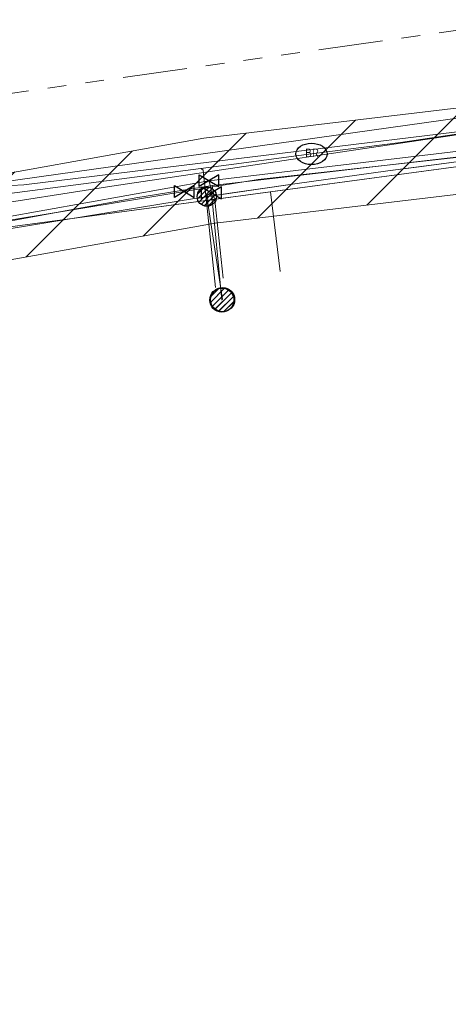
# Model space of a CAD drawing. Header units: metres. Extents: x 197355 to 199157, y 355772 to 356286.
# Tile 152 of 256: x 197900 to 197920, y 355824 to 355870. Entities that reach past the tile are written whole.
import ezdxf
from ezdxf.lldxf.tags import DXFTag

# ---------------------------------------------------------------- set-up
doc = ezdxf.new("R2010")
doc.units = ezdxf.units.M
doc.linetypes.add('RI-GWA', pattern=[18.45, 6, -1.8, 1.75, -1.8, 1.75, -1.8, 1.75, -1.8])
for name, color, linetype, lineweight in [('B-WE-KL-BRANDSTOF_ENEXISNETBEHEERB.V.-G', 40, 'KL-BRANDSTOF-N', 18), ('B-WE-KL-BRANDSTOF_ENEXISNETBEHEERB.V.-V', 40, 'Continuous', 18), ('B-WE-KL-DATA_ENEXISNETBEHEERB.V.-G', 90, 'KL-DATA-N', 18), ('B-WE-KL-DATA_KABELBUNDEL_KPNB.V.-G', 90, 'Continuous', 18), ('B-WE-KL-DATA_KABELBUNDEL_ZIGGOB.V.-G', 94, 'Continuous', 18), ('B-WE-KL-DATA_TELECOM_REGGEFIBEROPERATORB.V.-G', 90, 'KL-TELECOM-ALGEMEEN-N', 18), ('B-WE-KL-DATA_TELECOM_ZIGGOB.V.-G', 94, 'KL-TELECOM-ALGEMEEN-N', 18), ('B-WE-KL-ET_LS_ENEXISNETBEHEERB.V.-G', 190, 'KL-LS-N', 18), ('B-WE-KL-ET_LS_HULPSTUK_ENEXISNETBEHEERB.V.-S', 190, 'Continuous', 25), ('B-WE-KL-ET_LS_KABELBUNDEL_ENEXISNETBEHEERB.V.-G', 190, 'KL-BUNDEL-N', 18), ('B-WE-KL-ET_MS_10 kV_ENEXISNETBEHEERB.V.-G', 130, 'KL-MS-N', 18), ('B-WE-KL-ET_MS_ENEXISNETBEHEERB.V.-G', 130, 'KL-MS-N', 18), ('B-WE-KL-GAS_HULPSTUK_ENEXISNETBEHEERB.V.-S', 30, 'Continuous', 25), ('B-WE-KL-GAS_LD_AANSLUITLEIDING_30 MBAR_PE_32_ENEXISNETBEHEERB.V.-G', 50, 'KL-GAS-LD-N', 18), ('B-WE-KL-GAS_LD_ENEXISNETBEHEERB.V.-G', 50, 'KL-GAS-LD-N', 18), ('B-WE-KL-GAS_LD_HOOFDLEIDING_30 MBAR_PVC_250_ENEXISNETBEHEERB.V.-G', 50, 'KL-GAS-LD-N', 18), ('B-WE-KL-WATER_HULPSTUK_NVWATERLEIDINGMAATSCHAPPIJLIMBURG-S', 170, 'Continuous', 25), ('B-WE-KL-WATER_TRANSPORTLEIDING_NVWATERLEIDINGMAATSCHAPPIJLIMBURG-G', 170, 'KL-WATER-TR-N', 18), ('B-WE-RI-GWA_GEMEENTEROERMOND-G', 30, 'RI-GWA', 18)]:
    doc.layers.add(name, color=color, linetype=linetype, lineweight=lineweight)
doc.styles.add('NLCS-ISO', font='NLCS-ISO.ttf')
doc.styles.get("Standard").update_dxf_attribs({"font": 'isocp.shx'})
tags = doc.linetypes.add('KL-BRANDSTOF-N', pattern='A,4,-0.5,[105,NLCS.SHX,S=0.5,R=0,X=0.75,Y=0],-2,4,-1,["B",Standard,S=1,R=0,X=-0.15,Y=-0.5],-1.5', length=13).pattern_tags.tags
tags[18] = DXFTag(74, 10)
doc.linetypes.add('KL-BUNDEL-N', pattern='A,28,-5,[103,NLCS.SHX,S=1.25,R=0,X=0,Y=0],-5,[103,NLCS.SHX,S=1.25,R=0,X=0,Y=0],-5,[103,NLCS.SHX,S=1.25,R=0,X=0,Y=0],-5,[103,NLCS.SHX,S=1.25,R=0,X=0,Y=0],-5', length=53)
tags = doc.linetypes.add('KL-DATA-N', pattern='A,4,-1,[101,NLCS.SHX,S=0.5,R=0,X=0,Y=0],-1,4,-1,["D",Standard,S=1,R=0,X=-0.25,Y=-0.5],-1.5', length=12.5).pattern_tags.tags
tags[18] = DXFTag(74, 10)
tags = doc.linetypes.add('KL-GAS-LD-N', pattern='A,4,-1,[69,NLCS.SHX,S=0.5,R=0,X=0,Y=0],-1,4,-1,["L",Standard,S=1,R=0,X=0.25,Y=-0.5],-2', length=13).pattern_tags.tags
tags[18] = DXFTag(74, 10)
tags = doc.linetypes.add('KL-LS-N', pattern='A,4,-1,[103,NLCS.SHX,S=0.75,R=0,X=0,Y=0],-1,4,-1,["L",Standard,S=1,R=0,X=0,Y=-0.5],-2', length=13).pattern_tags.tags
tags[18] = DXFTag(74, 10)
tags = doc.linetypes.add('KL-MS-N', pattern='A,4,-1,[103,NLCS.SHX,S=0.75,R=0,X=0,Y=0],-1,4,-1,["M",Standard,S=1,R=0,X=0,Y=-0.5],-2', length=13).pattern_tags.tags
tags[18] = DXFTag(74, 10)
doc.linetypes.add('KL-TELECOM-ALGEMEEN-N', pattern='A,7,-1,[101,NLCS.SHX,S=0.5,R=0,X=0,Y=0],-1', length=9)
doc.linetypes.add('KL-WATER-TR-N', pattern='A,7,-0.5,[168,NLCS.SHX,S=0.75,R=0,X=0.75,Y=0],-2,[168,NLCS.SHX,S=0.75,R=0,X=0.75,Y=0],-2', length=11.5)

# ---------------------------------------------------------------- blocks, each defined once
blk = doc.blocks.new('SKL-WTB_HULP_AANSLUITPUNT-SO')
h = blk.add_hatch()
h.set_pattern_fill('ANSI31', color=256, scale=3, style=0)
h.set_pattern_definition([(45, (-1.125, -63.491), (-0.265165, 0.265165), [])])
edge = h.paths.add_edge_path()
edge.add_arc((0, 0), 1.125, 0, 360)
at = {"linetype": 'Continuous'}
blk.add_circle((0, 0), 1.125, dxfattribs=at)
blk = doc.blocks.new('SKL-WTB_HULP_AFSLUITER-SO')
for p, q in [((2.3, 1.37), (-2.3, -1.37)), ((-2.3, 1.37), (2.3, -1.37)), ((2.3, -1.37), (2.3, 1.37))]:
    blk.add_line(p, q)
at = {"ltscale": 0.1}
blk.add_line((-2.3, -1.37), (-2.3, 1.37), dxfattribs=at)
blk = doc.blocks.new('SKL-ET_HULP_MOF-SO')
h = blk.add_hatch()
h.set_pattern_fill('ANSI31', color=256, scale=6, style=0)
h.set_pattern_definition([(45, (-2.25, -126.982), (-0.53033, 0.53033), [])])
edge = h.paths.add_edge_path()
edge.add_arc((0, 0), 2.25, 0, 360)
at = {"linetype": 'Continuous'}
blk.add_circle((0, 0), 2.25, dxfattribs=at)
blk = doc.blocks.new('SKL-ET_HULP_AANSLUITPUNT-SO')
h = blk.add_hatch()
h.set_pattern_fill('ANSI31', color=256, scale=30, style=0)
h.set_pattern_definition([(45, (-11.25, -634.91), (-2.65165, 2.65165), [])])
edge = h.paths.add_edge_path()
edge.add_arc((0, 0), 11.25, 0, 360)
at = {"linetype": 'Continuous'}
blk.add_circle((0, 0), 11.25, dxfattribs=at)
blk = doc.blocks.new('SIE-WEG_STRAATPOT_BRANDKRAAN-SO')
blk.add_ellipse((0, 0), major_axis=(-0.729, 0), ratio=0.685994)
at = {"style": 'NLCS-ISO'}
blk.add_text('BR', height=0.4, dxfattribs=at).set_placement((-0.298, -0.153))

msp = doc.modelspace()

# ---------------------------------------------------------------- hatches: boundary and pattern name
at = {"layer": 'B-WE-KL-BRANDSTOF_ENEXISNETBEHEERB.V.-V'}
h = msp.add_hatch(dxfattribs=at)
h.set_pattern_fill('ANSI31', color=256, style=0)
h.paths.add_polyline_path([(197885.862, 355855.628), (197886.07, 355855.661), (197895.843, 355857.748), (197909.164, 355860.133), (197936.567, 355863.395), (197939.651, 355863.628), (197939.9, 355863.663), (197940.144, 355863.729), (197940.378, 355863.825), (197940.599, 355863.951), (197940.8, 355864.102), (197940.981, 355864.278), (197941.14, 355864.477), (197941.271, 355864.692), (197941.374, 355864.923), (197941.447, 355865.166), (197941.489, 355865.414), (197941.5, 355865.667), (197941.478, 355865.92), (197941.424, 355866.167), (197941.341, 355866.404), (197941.227, 355866.63), (197941.085, 355866.841), (197940.92, 355867.031), (197940.731, 355867.199), (197940.521, 355867.342), (197940.297, 355867.456), (197940.058, 355867.543), (197939.811, 355867.598), (197939.56, 355867.621), (197939.35, 355867.616), (197936.223, 355867.38), (197908.632, 355864.098), (197895.105, 355861.68), (197885.235, 355859.573), (197884.992, 355859.505), (197884.76, 355859.406), (197884.541, 355859.279), (197884.34, 355859.126), (197884.159, 355858.947), (197884.004, 355858.748), (197883.875, 355858.532), (197883.773, 355858.299), (197883.702, 355858.056), (197883.662, 355857.807), (197883.654, 355857.554), (197883.678, 355857.303), (197883.733, 355857.057), (197883.819, 355856.819), (197883.935, 355856.593), (197884.078, 355856.384), (197884.245, 355856.196), (197884.437, 355856.029), (197884.647, 355855.889), (197884.872, 355855.776), (197885.111, 355855.692), (197885.359, 355855.639), (197885.611, 355855.618)])

# ---------------------------------------------------------------- linework, layer by layer
at = {"layer": 'B-WE-KL-BRANDSTOF_ENEXISNETBEHEERB.V.-G', "linetype": 'ByBlock', "ltscale": 0.5, "flags": 128}
for points in [[(197936.223, 355867.38), (197908.632, 355864.098), (197895.105, 355861.68)], [(197895.843, 355857.748), (197909.164, 355860.133), (197936.567, 355863.395)]]:
    msp.add_lwpolyline(points, dxfattribs=at)
at = {"layer": 'B-WE-KL-DATA_ENEXISNETBEHEERB.V.-G', "ltscale": 0.5, "flags": 128}
msp.add_lwpolyline([(197900.232, 355861.919), (197906.188, 355862.659)], dxfattribs=at)
at = {"layer": 'B-WE-KL-DATA_KABELBUNDEL_KPNB.V.-G', "ltscale": 0.5, "flags": 128}
for points in [[(197928.285, 355863.5), (197927.862, 355863.881), (197927.407, 355864.225), (197926.925, 355864.529), (197926.419, 355864.79), (197925.937, 355864.991), (197925.441, 355865.154), (197924.933, 355865.277), (197924.418, 355865.36), (197923.897, 355865.403), (197923.375, 355865.405), (197922.854, 355865.366), (197922.454, 355865.32), (197894.842, 355861.444), (197871.916, 355856.54), (197857.136, 355853.379)], [(197872.122, 355855.627), (197872.123, 355855.627), (197877.918, 355856.893), (197884.519, 355858.28), (197897.965, 355860.866), (197904.344, 355861.864), (197922.297, 355864.537), (197922.811, 355864.591), (197923.327, 355864.599), (197923.842, 355864.563), (197924.352, 355864.482)]]:
    msp.add_lwpolyline(points, dxfattribs=at)
at = {"layer": 'B-WE-KL-DATA_KABELBUNDEL_ZIGGOB.V.-G', "ltscale": 0.5, "flags": 128}
for points in [[(197911.739, 355861.597), (197921.765, 355862.952)], [(197892.115, 355858.515), (197898.204, 355859.767), (197911.739, 355861.597)], [(197912.188, 355857.877), (197911.739, 355861.597)]]:
    msp.add_lwpolyline(points, dxfattribs=at)
at = {"layer": 'B-WE-KL-DATA_TELECOM_REGGEFIBEROPERATORB.V.-G', "ltscale": 0.5, "flags": 128}
for points in [[(197929.736, 355864.285), (197926.543, 355863.93), (197909.027, 355861.889), (197905.452, 355861.311), (197898.279, 355859.99), (197892.056, 355858.781), (197887.79, 355858.311), (197876.227, 355855.383), (197870.26, 355854.16), (197854.238, 355850.51), (197851.138, 355849.967), (197849.889, 355849.642), (197847.627, 355849.059), (197842.301, 355848.103), (197839.879, 355847.587), (197833.833, 355845.718), (197828.227, 355843.769), (197819.366, 355840.827), (197814.055, 355838.824), (197810.191, 355837.757), (197802.877, 355835.304), (197792.865, 355832.655), (197791.826, 355832.334), (197775.748, 355827.132), (197765.264, 355823.656), (197762.989, 355830.287), (197761.643, 355834.212), (197759.273, 355842.308), (197756.835, 355845.436), (197757.19, 355845.731), (197744.752, 355861.679), (197740.156, 355867.5), (197744.753, 355871.122), (197744.166, 355872.365), (197745.016, 355872.766), (197742.473, 355878.155), (197738.602, 355886.311), (197732.5, 355898.963), (197724.413, 355916.969), (197720.94, 355923.877), (197714.999, 355936.39), (197714.681, 355937.065), (197706.836, 355953.78), (197699.38, 355969.482), (197692.164, 355985.444), (197694.317, 355986.686), (197689.687, 355994.559), (197687.684, 355997.965), (197686.555, 355999.885), (197679.157, 356012.467), (197671.774, 356025.823), (197666.725, 356034.22), (197666.018, 356035.389)], [(197909.027, 355861.889), (197926.543, 355863.93)], [(197892.056, 355858.781), (197898.279, 355859.99), (197905.452, 355861.311), (197909.027, 355861.889)], [(197909.027, 355861.889), (197909.156, 355861.044), (197909.534, 355857.569)]]:
    msp.add_lwpolyline(points, dxfattribs=at)
at = {"layer": 'B-WE-KL-DATA_TELECOM_ZIGGOB.V.-G', "ltscale": 0.5, "flags": 128}
for points in [[(198004.491, 355861.343), (198004.593, 355861.434), (198000.806, 355865.666), (197997.953, 355865.89), (197989.709, 355866.652), (197981.243, 355867.027), (197959.995, 355866.333), (197956.654, 355866.207), (197953.309, 355866.049), (197951.81, 355865.967), (197946.79, 355865.645), (197941.762, 355865.248), (197938.486, 355864.95), (197935.208, 355864.621), (197931.927, 355864.261), (197928.645, 355863.869), (197925.56, 355863.472), (197922.474, 355863.048), (197898.204, 355859.767), (197886.43, 355857.347), (197886.626, 355856.366)], [(198004.41, 355861.638), (198000.806, 355865.666), (197997.953, 355865.89), (197989.709, 355866.652), (197981.243, 355867.027), (197959.995, 355866.333), (197956.654, 355866.207), (197953.309, 355866.049), (197951.81, 355865.967), (197946.79, 355865.645), (197941.762, 355865.248), (197938.486, 355864.95), (197935.208, 355864.621), (197931.927, 355864.261), (197928.645, 355863.869), (197925.56, 355863.472), (197922.474, 355863.048), (197898.204, 355859.767), (197886.43, 355857.347), (197886.626, 355856.366)], [(198004.864, 355861.131), (198000.806, 355865.666), (197997.953, 355865.89), (197989.709, 355866.652), (197981.243, 355867.027), (197959.995, 355866.333), (197956.654, 355866.207), (197953.309, 355866.049), (197951.81, 355865.967), (197946.79, 355865.645), (197941.762, 355865.248), (197938.486, 355864.95), (197935.208, 355864.621), (197931.927, 355864.261), (197928.645, 355863.869), (197925.56, 355863.472), (197922.474, 355863.048), (197898.204, 355859.767), (197886.43, 355857.347), (197886.626, 355856.366)], [(197930.181, 355829.873), (197930.345, 355836.393), (197930.344, 355836.461), (197929.645, 355858.891), (197929.552, 355862.541), (197928.645, 355863.869), (197925.56, 355863.472), (197922.474, 355863.048), (197898.204, 355859.767), (197886.43, 355857.347), (197886.626, 355856.366)], [(197940.907, 355857.756), (197940.032, 355857.776), (197940.036, 355862.547), (197929.559, 355862.28), (197929.552, 355862.541), (197928.645, 355863.869), (197925.56, 355863.472), (197922.474, 355863.048), (197898.204, 355859.767), (197886.43, 355857.347), (197886.561, 355856.691)], [(197912.188, 355857.877), (197911.739, 355861.597), (197922.474, 355863.048), (197925.56, 355863.472), (197928.645, 355863.869), (197929.552, 355862.541), (197929.559, 355862.28), (197940.036, 355862.547), (197940.032, 355857.776), (197940.907, 355857.756)]]:
    msp.add_lwpolyline(points, dxfattribs=at)
at = {"layer": 'B-WE-KL-ET_LS_ENEXISNETBEHEERB.V.-G', "ltscale": 0.5, "flags": 128}
for points in [[(197870.293, 355872.148), (197868.372, 355871.696), (197868.325, 355871.667), (197868.32, 355871.611), (197868.334, 355871.548), (197868.357, 355871.168), (197868.342, 355870.787), (197868.289, 355870.409), (197868.2, 355870.039), (197871.336, 355855.727), (197871.395, 355855.544), (197871.488, 355855.376), (197871.611, 355855.228), (197871.761, 355855.107), (197871.93, 355855.017), (197872.114, 355854.961), (197872.305, 355854.941), (197872.497, 355854.958), (197884.365, 355857.181), (197897.923, 355859.6), (197908.193, 355861.285), (197912.991, 355861.989), (197917.217, 355862.575), (197920.188, 355862.968), (197921.699, 355863.162), (197924.325, 355863.489), (197930.154, 355864.188), (197933.358, 355864.547), (197936.565, 355864.88), (197940.223, 355865.227), (197942.575, 355865.432), (197944.929, 355865.623), (197959.673, 355866.193), (197966.657, 355866.605), (197981.273, 355866.87), (197991.383, 355866.352)], [(197868.93, 355871.827), (197868.372, 355871.696), (197868.325, 355871.667), (197868.32, 355871.611), (197868.334, 355871.548), (197868.357, 355871.168), (197868.342, 355870.787), (197868.289, 355870.409), (197868.2, 355870.039), (197871.336, 355855.727), (197871.395, 355855.544), (197871.488, 355855.376), (197871.611, 355855.228), (197871.761, 355855.107), (197871.93, 355855.017), (197872.114, 355854.961), (197872.305, 355854.941), (197872.497, 355854.958), (197884.365, 355857.181), (197897.923, 355859.6), (197908.193, 355861.285), (197912.991, 355861.989), (197917.217, 355862.575), (197920.188, 355862.968), (197921.699, 355863.162), (197924.325, 355863.489), (197926.953, 355863.803)], [(197908.769, 355861.371), (197909.506, 355856.561)]]:
    msp.add_lwpolyline(points, dxfattribs=at)
at = {"layer": 'B-WE-KL-ET_LS_KABELBUNDEL_ENEXISNETBEHEERB.V.-G', "ltscale": 0.5, "flags": 128}
msp.add_lwpolyline([(197926.953, 355863.803), (197924.325, 355863.489), (197921.699, 355863.162), (197920.188, 355862.968), (197918.677, 355862.77), (197917.947, 355862.673), (197917.217, 355862.575), (197912.991, 355861.989), (197908.769, 355861.371), (197908.687, 355861.359), (197908.44, 355861.322), (197908.193, 355861.285), (197897.923, 355859.6), (197895.758, 355859.214), (197891.233, 355858.407), (197888.444, 355857.909), (197885.213, 355857.332), (197884.855, 355857.268), (197884.365, 355857.181), (197880.361, 355856.432), (197879.856, 355856.337), (197874.088, 355855.256), (197873.568, 355855.159), (197872.497, 355854.958), (197895.758, 355859.214), (197891.233, 355858.407), (197888.444, 355857.909), (197885.213, 355857.332), (197884.855, 355857.268), (197884.365, 355857.181), (197880.361, 355856.432), (197879.856, 355856.337), (197874.088, 355855.256), (197873.568, 355855.159), (197872.497, 355854.958), (197895.758, 355859.214), (197891.233, 355858.407), (197888.444, 355857.909), (197885.213, 355857.332), (197884.855, 355857.268), (197884.365, 355857.181), (197880.361, 355856.432), (197879.856, 355856.337), (197874.088, 355855.256), (197873.568, 355855.159), (197872.497, 355854.958), (197872.305, 355854.941), (197872.114, 355854.961), (197871.93, 355855.017), (197871.761, 355855.107), (197871.611, 355855.228), (197871.488, 355855.376), (197871.395, 355855.544), (197871.336, 355855.727)], dxfattribs=at)
at = {"layer": 'B-WE-KL-ET_MS_10 kV_ENEXISNETBEHEERB.V.-G', "ltscale": 0.5, "flags": 128}
for points in [[(198005.409, 355853.706), (198007.467, 355853.361), (198007.808, 355853.31), (198008.294, 355856.568), (198008.25, 355857.196), (198008.06, 355857.754), (197999.736, 355867.838), (197986.89, 355868.2), (197980.875, 355868.249), (197967.818, 355868.043), (197959.047, 355867.736), (197941.283, 355866.853), (197939.161, 355866.664), (197928.84, 355865.956), (197926.84, 355865.377), (197920.965, 355864.454), (197906.188, 355862.659), (197900.232, 355861.919), (197899.655, 355861.886), (197899.101, 355862.176), (197898.715, 355863.744), (197897.792, 355870.852), (197897.618, 355871.646), (197897.474, 355872.346), (197896.444, 355872.781), (197892.415, 355874.228), (197891.462, 355874.956), (197890.176, 355876.646), (197888.948, 355879.911)], [(198005.409, 355853.706), (198007.467, 355853.361), (198007.808, 355853.31), (198008.294, 355856.568), (198008.25, 355857.196), (198008.06, 355857.754), (197999.736, 355867.838), (197986.89, 355868.2), (197980.875, 355868.249), (197967.818, 355868.043), (197959.047, 355867.736), (197941.283, 355866.853), (197939.161, 355866.664), (197928.84, 355865.956), (197926.84, 355865.377), (197920.965, 355864.454), (197906.188, 355862.659), (197900.232, 355861.919), (197899.655, 355861.886), (197899.101, 355862.176), (197898.715, 355863.744), (197897.792, 355870.852), (197897.618, 355871.646), (197897.474, 355872.346), (197896.444, 355872.781), (197892.415, 355874.228), (197891.462, 355874.956), (197890.176, 355876.646), (197888.948, 355879.911)], [(198005.409, 355853.706), (198007.467, 355853.361), (198007.808, 355853.31), (198008.294, 355856.568), (198008.25, 355857.196), (198008.06, 355857.754), (197999.736, 355867.838), (197986.89, 355868.2), (197980.875, 355868.249), (197967.818, 355868.043), (197959.047, 355867.736), (197941.283, 355866.853), (197939.161, 355866.664), (197928.84, 355865.956), (197926.84, 355865.377), (197920.965, 355864.454), (197906.188, 355862.659), (197900.232, 355861.919), (197899.655, 355861.886), (197899.101, 355862.176), (197898.715, 355863.744), (197897.792, 355870.852), (197897.618, 355871.646), (197897.474, 355872.346), (197896.444, 355872.781), (197892.415, 355874.228), (197891.462, 355874.956), (197890.176, 355876.646), (197888.948, 355879.911)], [(198005.409, 355853.706), (198007.467, 355853.361), (198007.808, 355853.31), (198008.294, 355856.568), (198008.25, 355857.196), (198008.06, 355857.754), (197999.736, 355867.838), (197986.89, 355868.2), (197980.875, 355868.249), (197967.818, 355868.043), (197959.047, 355867.736), (197941.283, 355866.853), (197939.161, 355866.664), (197928.84, 355865.956), (197926.84, 355865.377), (197920.965, 355864.454), (197906.188, 355862.659), (197900.232, 355861.919), (197899.655, 355861.886), (197899.101, 355862.176), (197898.715, 355863.744), (197897.792, 355870.852), (197897.618, 355871.646), (197897.474, 355872.346), (197896.444, 355872.781), (197892.415, 355874.228), (197891.462, 355874.956), (197889.772, 355875.792)], [(198005.409, 355853.706), (198007.467, 355853.361), (198007.808, 355853.31), (198008.294, 355856.568), (198008.25, 355857.196), (198008.06, 355857.754), (197999.736, 355867.838), (197986.89, 355868.2), (197980.875, 355868.249), (197967.818, 355868.043), (197959.047, 355867.736), (197941.283, 355866.853), (197939.161, 355866.664), (197928.84, 355865.956), (197926.84, 355865.377), (197920.965, 355864.454), (197906.188, 355862.659), (197900.232, 355861.919), (197899.655, 355861.886), (197899.101, 355862.176), (197898.715, 355863.744), (197897.792, 355870.852), (197897.618, 355871.646), (197897.474, 355872.346), (197896.444, 355872.781), (197892.415, 355874.228), (197891.462, 355874.956), (197889.772, 355875.792)], [(198005.409, 355853.706), (198007.467, 355853.361), (198007.808, 355853.31), (198008.294, 355856.568), (198008.25, 355857.196), (198008.06, 355857.754), (197999.736, 355867.838), (197986.89, 355868.2), (197980.875, 355868.249), (197967.818, 355868.043), (197959.047, 355867.736), (197941.283, 355866.853), (197939.161, 355866.664), (197928.84, 355865.956), (197926.84, 355865.377), (197920.965, 355864.454), (197906.188, 355862.659), (197900.232, 355861.919), (197899.655, 355861.886), (197899.101, 355862.176), (197898.715, 355863.744), (197897.792, 355870.852), (197897.618, 355871.646), (197897.474, 355872.346), (197896.444, 355872.781), (197892.415, 355874.228), (197891.462, 355874.956), (197889.772, 355875.792)]]:
    msp.add_lwpolyline(points, dxfattribs=at)
at = {"layer": 'B-WE-KL-ET_MS_ENEXISNETBEHEERB.V.-G', "ltscale": 0.5, "flags": 128}
for points in [[(197928.84, 355865.956), (197926.84, 355865.377), (197920.965, 355864.454), (197906.188, 355862.659)], [(197906.188, 355862.659), (197900.232, 355861.919)], [(197900.232, 355861.919), (197899.655, 355861.886), (197899.101, 355862.176), (197899.074, 355862.287)]]:
    msp.add_lwpolyline(points, dxfattribs=at)
at = {"layer": 'B-WE-KL-GAS_LD_AANSLUITLEIDING_30 MBAR_PE_32_ENEXISNETBEHEERB.V.-G', "ltscale": 0.5, "flags": 128}
msp.add_lwpolyline([(197908.869, 355862.112), (197908.963, 355861.814), (197908.988, 355861.55)], dxfattribs=at)
at = {"layer": 'B-WE-KL-GAS_LD_ENEXISNETBEHEERB.V.-G', "ltscale": 0.5, "flags": 128}
for points in [[(197907.721, 355861.612), (197911.17, 355862.176), (197934.391, 355864.754)], [(197907.721, 355861.612), (197897.848, 355859.993), (197895.491, 355859.536), (197886.831, 355857.66), (197887.063, 355857.443)], [(197908.988, 355861.55), (197909.472, 355856.542)]]:
    msp.add_lwpolyline(points, dxfattribs=at)
at = {"layer": 'B-WE-KL-GAS_LD_HOOFDLEIDING_30 MBAR_PVC_250_ENEXISNETBEHEERB.V.-G', "ltscale": 0.5, "flags": 128}
msp.add_lwpolyline([(197939.5, 355865.622), (197936.374, 355865.386), (197933.207, 355865.012), (197908.869, 355862.112), (197895.457, 355859.711), (197885.653, 355857.617)], dxfattribs=at)
at = {"layer": 'B-WE-KL-WATER_TRANSPORTLEIDING_NVWATERLEIDINGMAATSCHAPPIJLIMBURG-G', "ltscale": 0.5, "flags": 128}
for points in [[(197885.204, 355858.927), (197886.175, 355859.173), (197895.651, 355860.999), (197897.179, 355861.2), (197908.495, 355862.69), (197909.798, 355862.862), (197913.651, 355863.368), (197917.811, 355863.905), (197924.16, 355864.849), (197929.36, 355865.623), (197939.223, 355866.653)], [(197908.495, 355862.69), (197908.534, 355862.659), (197908.604, 355862.604), (197909.177, 355857.134)]]:
    msp.add_lwpolyline(points, dxfattribs=at)
at = {"layer": 'B-WE-RI-GWA_GEMEENTEROERMOND-G', "ltscale": 0.5, "flags": 128}
msp.add_lwpolyline([(197935.235, 355871.239), (197892.569, 355865.197)], dxfattribs=at)

# ---------------------------------------------------------------- block references
at = {"layer": 'B-WE-KL-ET_LS_HULPSTUK_ENEXISNETBEHEERB.V.-S'}
for name, p, xscale, yscale, zscale in [('SKL-ET_HULP_MOF-SO', (197908.769, 355861.371), 0.2, 0.2, 0.2), ('SKL-ET_HULP_AANSLUITPUNT-SO', (197909.506, 355856.561), 0.05, 0.05, 0.05)]:
    msp.add_blockref(name, p, dxfattribs=dict(at, xscale=xscale, yscale=yscale, zscale=zscale))
at = {"layer": 'B-WE-KL-GAS_HULPSTUK_ENEXISNETBEHEERB.V.-S'}
for name, p, xscale, yscale, zscale in [('SKL-WTB_HULP_AFSLUITER-SO', (197908.869, 355862.112), 0.2, 0.2, 0.2), ('SKL-WTB_HULP_AFSLUITER-SO', (197907.721, 355861.612), 0.2, 0.2, 0.2), ('SKL-WTB_HULP_AFSLUITER-SO', (197908.988, 355861.55), 0.2, 0.2, 0.2), ('SKL-WTB_HULP_AANSLUITPUNT-SO', (197909.472, 355856.542), 0.5, 0.5, 0.5)]:
    msp.add_blockref(name, p, dxfattribs=dict(at, xscale=xscale, yscale=yscale, zscale=zscale))
at = {"layer": 'B-WE-KL-WATER_HULPSTUK_NVWATERLEIDINGMAATSCHAPPIJLIMBURG-S'}
msp.add_blockref('SIE-WEG_STRAATPOT_BRANDKRAAN-SO', (197913.651, 355863.368), dxfattribs=at)

doc.saveas('drawing.dxf')
